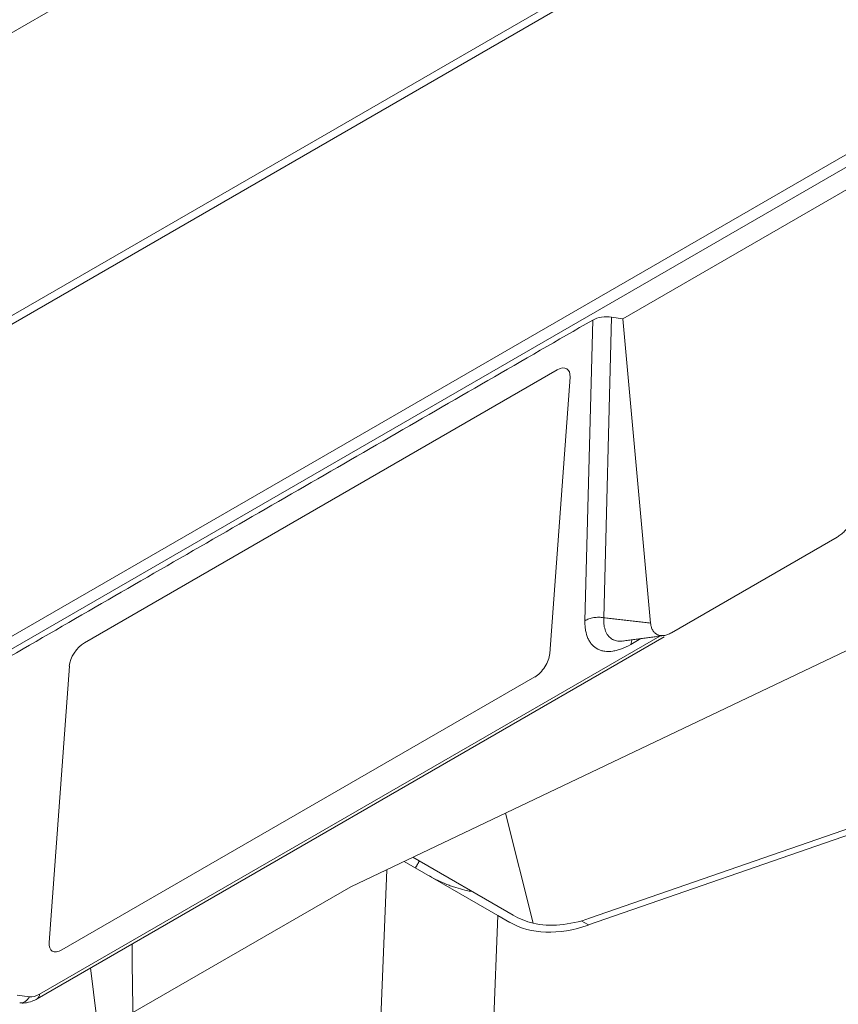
# Model space of a CAD drawing. Header units: millimetres. Extents: x 4 to 836, y 5 to 589.
# Tile 19 of 163: x 115 to 136, y 88 to 113. Entities that reach past the tile are written whole.
import ezdxf

# ---------------------------------------------------------------- set-up
doc = ezdxf.new("R2010")
doc.units = ezdxf.units.MM
doc.layers.add('1', color=7, linetype='Continuous', true_color=0xffffff)

msp = doc.modelspace()

# ---------------------------------------------------------------- linework, layer by layer
at = {"layer": '1', "color": 143, "linetype": 'Continuous', "lineweight": 13}
for p, q in [((182.304, 151.974), (114.786, 112.992)), ((112.352, 104.396), (188.95, 148.62)), ((188.991, 148.428), (112.388, 104.201)), ((130.326, 105.931), (130.127, 98.287)), ((129.647, 98.209), (129.845, 105.856)), ((115.786, 88.72), (131.55, 97.821)), ((131.072, 97.756), (130.818, 97.61)), ((115.214, 88.692), (115.528, 88.652))]:
    msp.add_line(p, q, dxfattribs=at)
at = {"layer": '1', "color": 143, "linetype": 'Continuous', "lineweight": 18}
for p, q in [((193.303, 142.983), (108.54, 94.045)), ((137.295, 109.749), (130.607, 105.888)), ((130.326, 105.931), (130.607, 105.888)), ((131.316, 98.152), (130.607, 105.888)), ((136.055, 100.335), (131.847, 97.905)), ((115.725, 88.602), (131.66, 97.802))]:
    msp.add_line(p, q, dxfattribs=at)
at = {"layer": '1', "color": 252, "linetype": 'Continuous', "lineweight": 18}
msp.add_line((108.54, 93.719), (193.02, 142.494), dxfattribs=at)
at = {"layer": '1', "color": 18, "linetype": 'Continuous', "lineweight": 18}
for p, q in [((128.944, 104.588), (116.923, 97.648)), ((128.753, 97.375), (129.269, 104.402)), ((116.541, 97.053), (116.025, 90.027)), ((116.35, 89.841), (128.371, 96.781))]:
    msp.add_line(p, q, dxfattribs=at)
at = {"layer": '1', "color": 9, "linetype": 'Continuous', "lineweight": 18}
for p, q in [((143.143, 100.71), (123.698, 91.448)), ((139.118, 93.732), (129.737, 90.476)), ((129.767, 90.648), (139.003, 93.854)), ((127.819, 90.728), (125.273, 92.198)), ((125.054, 92.094), (127.433, 90.72)), ((118.159, 88.25), (123.698, 91.448)), ((127.742, 90.541), (127.433, 90.72))]:
    msp.add_line(p, q, dxfattribs=at)
at = {"layer": '1', "color": 9, "linetype": 'Continuous', "lineweight": 13}
for p, q in [((127.625, 93.318), (128.328, 90.523)), ((124.307, 84.406), (124.609, 91.881)), ((127.433, 90.72), (127.197, 84.879)), ((129.737, 90.476), (129.555, 90.581)), ((117.232, 88.148), (117.077, 89.383))]:
    msp.add_line(p, q, dxfattribs=at)
at = {"layer": '1', "color": 143, "linetype": 'Continuous', "lineweight": 18}
for centre, major_axis, ratio, start_param, end_param in [((130.199, 105.651), (-0.5, 0.001), 0.579844, 4.456538, 5.497522), ((131.17, 97.373), (0.25, -0.433), 0.577263, 3.476941, 3.846203)]:
    msp.add_ellipse(centre, major_axis=major_axis, ratio=ratio, start_param=start_param, end_param=end_param, dxfattribs=at)
at = {"layer": '1', "color": 18, "linetype": 'Continuous', "lineweight": 18}
for centre, start_param, end_param in [((128.915, 104.198), 5.535188, 7.105984), ((116.894, 97.258), 0.822799, 2.393595), ((128.399, 97.171), 3.964391, 5.535188), ((116.379, 90.231), 2.393595, 3.964391)]:
    msp.add_ellipse(centre, major_axis=(0.279, 0.415), ratio=0.528667, start_param=start_param, end_param=end_param, dxfattribs=at)
at = {"layer": '1', "color": 9, "linetype": 'Continuous', "lineweight": 18}
for centre, major_axis, ratio, start_param, end_param in [((130.524, 94.94), (2.76, 4.177), 0.575959, 3.352242, 3.787249), ((130.524, 94.94), (2.87, 4.344), 0.575959, 3.176384, 3.787249), ((123.727, 37.874), (-5.272, 55.438), 0.033523, 0.344563, 0.427525)]:
    msp.add_ellipse(centre, major_axis=major_axis, ratio=ratio, start_param=start_param, end_param=end_param, dxfattribs=at)
at = {"layer": '1', "color": 143, "linetype": 'Continuous', "lineweight": 13}
for centre, major_axis, ratio, start_param, end_param in [((115.317, 88.794), (-0.038, -0.298), 0.820489, 0.000003, 1.180482), ((115.826, 89.268), (0.389, 0.583), 0.528792, 3.399293, 3.961474), ((115.575, 88.861), (0.15, -0.26), 0.57735, 0.000172, 0.704276)]:
    msp.add_ellipse(centre, major_axis=major_axis, ratio=ratio, start_param=start_param, end_param=end_param, dxfattribs=at)
at = {"layer": '1', "color": 143, "linetype": 'Continuous', "lineweight": 18}
for points in [[(108.539, 93.555), (129.845, 105.856)], [(130.624, 97.696), (131.664, 97.837)]]:
    msp.add_open_spline(points, degree=1, dxfattribs=at)
for points, knots in [([(136.586, 101.194), (136.582, 101.154), (136.576, 101.114), (136.562, 101.052), (136.557, 101.031), (136.548, 101), (136.545, 100.989), (136.538, 100.968), (136.535, 100.957), (136.516, 100.904), (136.499, 100.863), (136.47, 100.801), (136.459, 100.78), (136.437, 100.74), (136.425, 100.719), (136.389, 100.66), (136.363, 100.623), (136.321, 100.57), (136.307, 100.552), (136.277, 100.519), (136.262, 100.502), (136.217, 100.456), (136.185, 100.427), (136.137, 100.389), (136.121, 100.377), (136.088, 100.355), (136.072, 100.344), (136.055, 100.335)], [0, 0, 0, 0, 0.125, 0.125, 0.1875, 0.1875, 0.21875, 0.21875, 0.25, 0.25, 0.375, 0.375, 0.4375, 0.4375, 0.5, 0.5, 0.625, 0.625, 0.6875, 0.6875, 0.75, 0.75, 0.875, 0.875, 0.9375, 0.9375, 1, 1, 1, 1]), ([(131.847, 97.905), (131.83, 97.896), (131.814, 97.887), (131.782, 97.872), (131.765, 97.865), (131.717, 97.848), (131.686, 97.84), (131.64, 97.833), (131.625, 97.832), (131.596, 97.832), (131.581, 97.833), (131.553, 97.836), (131.539, 97.839), (131.513, 97.846), (131.5, 97.851), (131.464, 97.868), (131.442, 97.883), (131.413, 97.911), (131.403, 97.921), (131.386, 97.943), (131.378, 97.955), (131.356, 97.993), (131.344, 98.021), (131.333, 98.059), (131.33, 98.067), (131.327, 98.083), (131.325, 98.092), (131.32, 98.117), (131.318, 98.134), (131.316, 98.152)], [0, 0, 0, 0, 0.0625, 0.0625, 0.125, 0.125, 0.25, 0.25, 0.3125, 0.3125, 0.375, 0.375, 0.4375, 0.4375, 0.5, 0.5, 0.625, 0.625, 0.6875, 0.6875, 0.75, 0.75, 0.875, 0.875, 0.90625, 0.90625, 0.9375, 0.9375, 1, 1, 1, 1]), ([(115.279, 88.496), (115.32, 88.491), (115.427, 88.489), (115.579, 88.527), (115.684, 88.578), (115.725, 88.602)], [0, 0, 0, 0, 0.266064, 0.7095, 1, 1, 1, 1])]:
    msp.add_open_spline(points, degree=3, knots=knots, dxfattribs=at)
at = {"layer": '1', "color": 143, "linetype": 'Continuous', "lineweight": 13}
for points, knots in [([(130.818, 97.61), (130.737, 97.563), (130.658, 97.526), (130.542, 97.483), (130.504, 97.471), (130.429, 97.452), (130.392, 97.444), (130.282, 97.429), (130.214, 97.428), (130.118, 97.44), (130.087, 97.447), (130.042, 97.46), (130.028, 97.466), (129.999, 97.477), (129.985, 97.483), (129.917, 97.518), (129.87, 97.554), (129.808, 97.622), (129.789, 97.647), (129.763, 97.688), (129.755, 97.702), (129.739, 97.731), (129.732, 97.746), (129.697, 97.822), (129.677, 97.89), (129.66, 97.984), (129.658, 98.003), (129.653, 98.043), (129.651, 98.063), (129.647, 98.124), (129.646, 98.166), (129.647, 98.209)], [0, 0, 0, 0, 0.125, 0.125, 0.1875, 0.1875, 0.25, 0.25, 0.375, 0.375, 0.4375, 0.4375, 0.46875, 0.46875, 0.5, 0.5, 0.625, 0.625, 0.6875, 0.6875, 0.71875, 0.71875, 0.75, 0.75, 0.875, 0.875, 0.90625, 0.90625, 0.9375, 0.9375, 1, 1, 1, 1]), ([(130.127, 98.287), (130.085, 98.295), (130.042, 98.299), (129.955, 98.3), (129.912, 98.297), (129.828, 98.283), (129.787, 98.273), (129.712, 98.246), (129.677, 98.229), (129.647, 98.209)], [0, 0, 0, 0, 0.25, 0.25, 0.5, 0.5, 0.75, 0.75, 1, 1, 1, 1]), ([(130.127, 98.287), (130.125, 98.254), (130.124, 98.222), (130.126, 98.175), (130.127, 98.16), (130.129, 98.13), (130.131, 98.115), (130.141, 98.044), (130.154, 97.992), (130.178, 97.933), (130.183, 97.921), (130.194, 97.899), (130.2, 97.888), (130.219, 97.857), (130.232, 97.838), (130.277, 97.786), (130.311, 97.758), (130.362, 97.732), (130.372, 97.727), (130.393, 97.718), (130.404, 97.714), (130.438, 97.704), (130.461, 97.699), (130.532, 97.689), (130.583, 97.69), (130.637, 97.697)], [0, 0, 0, 0, 0.083607, 0.083607, 0.12541, 0.12541, 0.167214, 0.167214, 0.334427, 0.334427, 0.376231, 0.376231, 0.418034, 0.418034, 0.501641, 0.501641, 0.668854, 0.668854, 0.710658, 0.710658, 0.752461, 0.752461, 0.836068, 0.836068, 1, 1, 1, 1])]:
    msp.add_open_spline(points, degree=3, knots=knots, dxfattribs=at)
msp.add_open_spline([(131.316, 98.152), (130.127, 98.287)], degree=1, dxfattribs=at)
at = {"layer": '1', "color": 252, "linetype": 'Continuous', "lineweight": 18}
msp.add_open_spline([(125.439, 92.102), (125.339, 91.929)], degree=1, dxfattribs=at)
at = {"layer": '1', "color": 9, "linetype": 'Continuous', "lineweight": 18}
for points, knots in [([(126.746, 91.333), (126.696, 91.342), (126.645, 91.352), (126.518, 91.381), (126.442, 91.402), (126.328, 91.438), (126.289, 91.451), (126.214, 91.478), (126.176, 91.492), (125.988, 91.567), (125.841, 91.639), (125.697, 91.722)], [0, 0, 0, 0, 0.141999, 0.141999, 0.356499, 0.356499, 0.463749, 0.463749, 0.571, 0.571, 1, 1, 1, 1]), ([(128.328, 90.523), (128.242, 90.543), (128.156, 90.571), (127.986, 90.639), (127.901, 90.68), (127.819, 90.728)], [0, 0, 0, 0, 0.5, 0.5, 1, 1, 1, 1])]:
    msp.add_open_spline(points, degree=3, knots=knots, dxfattribs=at)

doc.saveas('drawing.dxf')
